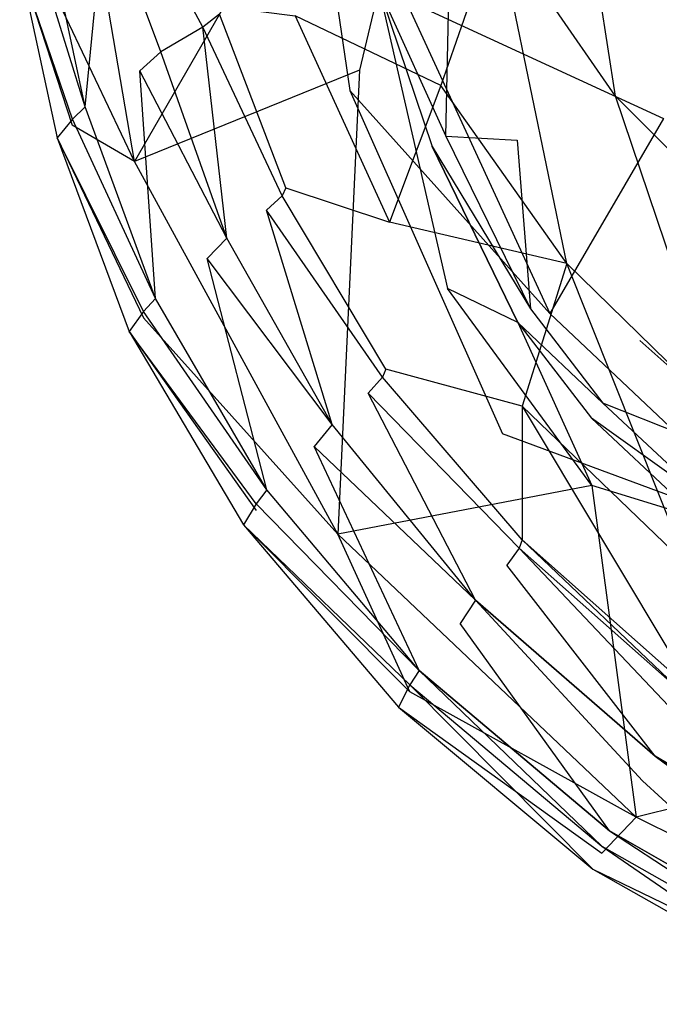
# Model space of a CAD drawing. Extents: x 0 to 0.37, y -0.725 to 0.
# Tile 1 of 21: x 0.002 to 0.085, y -0.708 to -0.58. Entities that reach past the tile are written whole.
import ezdxf

# ---------------------------------------------------------------- set-up
doc = ezdxf.new("R2010")
doc.units = 0
doc.layers.add('L0_HOMMAGE_666210_KERAMIK___REP', color=7, linetype='CONTINUOUS')

msp = doc.modelspace()

# ---------------------------------------------------------------- linework, layer by layer
at = {"layer": 'L0_HOMMAGE_666210_KERAMIK___REP', "color": 8}
for points, invisible_edges in [([(0.085684, -0.592972, 0.26871), (0.099554, -0.527325, 0.242412), (0.06927, -0.557297, 0.267689), (0.085684, -0.592972, 0.26871)], 13), ([(0.05203, -0.577439, 0.301689), (0.0374, -0.539023, 0.341061), (0.04482, -0.589318, 0.344922), (0.05203, -0.577439, 0.301689)], 13), ([(0.07206, -0.542939, 0.233379), (0.07944, -0.590061, 0.248684), (0.06395, -0.567679, 0.248684), (0.07206, -0.542939, 0.233379)], 13), ([(0.07944, -0.590061, 0.248684), (0.07206, -0.542939, 0.233379), (0.086524, -0.564496, 0.233379), (0.07944, -0.590061, 0.248684)], 14), ([(0.01675, -0.598565, 0.390266), (0.00748, -0.544616, 0.390266), (0.00376, -0.571304, 0.388645), (0.01675, -0.598565, 0.390266)], 14), ([(0.01675, -0.598565, 0.390266), (0.03999, -0.558331, 0.390266), (0.00748, -0.544616, 0.390266), (0.01675, -0.598565, 0.390266)], 13), ([(0.05203, -0.577439, 0.301689), (0.085684, -0.592972, 0.26871), (0.06927, -0.557297, 0.267689), (0.05203, -0.577439, 0.301689)], 14), ([(0.03999, -0.558331, 0.390266), (0.01675, -0.598565, 0.390266), (0.04607, -0.586687, 0.390266), (0.03999, -0.558331, 0.390266)], 14), ([(0.04861, -0.576094, 0.388445), (0.03999, -0.558331, 0.390266), (0.04607, -0.586687, 0.390266), (0.04861, -0.576094, 0.388445)], 14), ([(0.02565, -0.581094, 0.325086), (0.01572, -0.562478, 0.331278), (0.02134, -0.559717, 0.325086), (0.02565, -0.581094, 0.325086)], 14), ([(0.02134, -0.559717, 0.325086), (0.02784, -0.579387, 0.320595), (0.02565, -0.581094, 0.325086), (0.02134, -0.559717, 0.325086)], 13), ([(0.02019, -0.584267, 0.331278), (0.0129, -0.564808, 0.33826), (0.01572, -0.562478, 0.331278), (0.02019, -0.584267, 0.331278)], 14), ([(0.01572, -0.562478, 0.331278), (0.02565, -0.581094, 0.325086), (0.02019, -0.584267, 0.331278), (0.01572, -0.562478, 0.331278)], 13), ([(0.05669, -0.588695, 0.267069), (0.03767, -0.579598, 0.290026), (0.04507, -0.562679, 0.267069), (0.05669, -0.588695, 0.267069)], 14), ([(0.04507, -0.562679, 0.267069), (0.06395, -0.567679, 0.248684), (0.05669, -0.588695, 0.267069), (0.04507, -0.562679, 0.267069)], 13), ([(0.086524, -0.564496, 0.233379), (0.098692, -0.609359, 0.248684), (0.07944, -0.590061, 0.248684), (0.086524, -0.564496, 0.233379)], 13), ([(0.0129, -0.564808, 0.33826), (0.01032, -0.591466, 0.343802), (0.00556, -0.569095, 0.343802), (0.0129, -0.564808, 0.33826)], 13), ([(0.01032, -0.591466, 0.343802), (0.0129, -0.564808, 0.33826), (0.01746, -0.586757, 0.33826), (0.01032, -0.591466, 0.343802)], 14), ([(0.0129, -0.564808, 0.33826), (0.02019, -0.584267, 0.331278), (0.01746, -0.586757, 0.33826), (0.0129, -0.564808, 0.33826)], 13), ([(0.06395, -0.567679, 0.248684), (0.07311, -0.611879, 0.267069), (0.05669, -0.588695, 0.267069), (0.06395, -0.567679, 0.248684)], 13), ([(0.07311, -0.611879, 0.267069), (0.06395, -0.567679, 0.248684), (0.07944, -0.590061, 0.248684), (0.07311, -0.611879, 0.267069)], 14), ([(0.01032, -0.591466, 0.343802), (0.00385, -0.570581, 0.349704), (0.00556, -0.569095, 0.343802), (0.01032, -0.591466, 0.343802)], 14), ([(0.05731, -0.595272, 0.382413), (0.05787, -0.569637, 0.326327), (0.0505, -0.575059, 0.382413), (0.05731, -0.595272, 0.382413)], 14), ([(0.05787, -0.569637, 0.326327), (0.05731, -0.595272, 0.382413), (0.06663, -0.595794, 0.330298), (0.05787, -0.569637, 0.326327)], 13), ([(0.00867, -0.593053, 0.349704), (0.00178, -0.572911, 0.382253), (0.00385, -0.570581, 0.349704), (0.00867, -0.593053, 0.349704)], 14), ([(0.00385, -0.570581, 0.349704), (0.01032, -0.591466, 0.343802), (0.00867, -0.593053, 0.349704), (0.00385, -0.570581, 0.349704)], 13), ([(0.00178, -0.572911, 0.382253), (0.0086, -0.593826, 0.388645), (0.00376, -0.571304, 0.388645), (0.00178, -0.572911, 0.382253)], 14), ([(0.0086, -0.593826, 0.388645), (0.01675, -0.598565, 0.390266), (0.00376, -0.571304, 0.388645), (0.0086, -0.593826, 0.388645)], 13), ([(0.0086, -0.593826, 0.388645), (0.00178, -0.572911, 0.382253), (0.00667, -0.595513, 0.382253), (0.0086, -0.593826, 0.388645)], 13), ([(0.00178, -0.572911, 0.382253), (0.00867, -0.593053, 0.349704), (0.00667, -0.595513, 0.382253), (0.00178, -0.572911, 0.382253)], 13), ([(0.04861, -0.576094, 0.388445), (0.05731, -0.595272, 0.382413), (0.0505, -0.575059, 0.382413), (0.04861, -0.576094, 0.388445)], 14), ([(0.05754, -0.615143, 0.390266), (0.04861, -0.576094, 0.388445), (0.04607, -0.586687, 0.390266), (0.05754, -0.615143, 0.390266)], 13), ([(0.05731, -0.595272, 0.382413), (0.04861, -0.576094, 0.388445), (0.05552, -0.596637, 0.388445), (0.05731, -0.595272, 0.382413)], 13), ([(0.04861, -0.576094, 0.388445), (0.05754, -0.615143, 0.390266), (0.05552, -0.596637, 0.388445), (0.04861, -0.576094, 0.388445)], 14), ([(0.03649, -0.602029, 0.316744), (0.02784, -0.579387, 0.320595), (0.02837, -0.578423, 0.316744), (0.03649, -0.602029, 0.316744)], 14), ([(0.02837, -0.578423, 0.316744), (0.03767, -0.579598, 0.290026), (0.03649, -0.602029, 0.316744), (0.02837, -0.578423, 0.316744)], 14), ([(0.04482, -0.589318, 0.344922), (0.07089, -0.618386, 0.3042), (0.05203, -0.577439, 0.301689), (0.04482, -0.589318, 0.344922)], 14), ([(0.085684, -0.592972, 0.26871), (0.05203, -0.577439, 0.301689), (0.07089, -0.618386, 0.3042), (0.085684, -0.592972, 0.26871)], 13), ([(0.036, -0.603043, 0.320595), (0.02565, -0.581094, 0.325086), (0.02784, -0.579387, 0.320595), (0.036, -0.603043, 0.320595)], 14), ([(0.02784, -0.579387, 0.320595), (0.03649, -0.602029, 0.316744), (0.036, -0.603043, 0.320595), (0.02784, -0.579387, 0.320595)], 13), ([(0.03767, -0.579598, 0.290026), (0.04997, -0.606487, 0.290026), (0.03649, -0.602029, 0.316744), (0.03767, -0.579598, 0.290026)], 14), ([(0.03767, -0.579598, 0.290026), (0.05669, -0.588695, 0.267069), (0.04997, -0.606487, 0.290026), (0.03767, -0.579598, 0.290026)], 13), ([(0.02565, -0.581094, 0.325086), (0.02879, -0.608556, 0.331278), (0.02019, -0.584267, 0.331278), (0.02565, -0.581094, 0.325086)], 13), ([(0.02565, -0.581094, 0.325086), (0.036, -0.603043, 0.320595), (0.03394, -0.604921, 0.325086), (0.02565, -0.581094, 0.325086)], 13), ([(0.02879, -0.608556, 0.331278), (0.02565, -0.581094, 0.325086), (0.03394, -0.604921, 0.325086), (0.02879, -0.608556, 0.331278)], 14), ([(0.02879, -0.608556, 0.331278), (0.01746, -0.586757, 0.33826), (0.02019, -0.584267, 0.331278), (0.02879, -0.608556, 0.331278)], 14), ([(0.01746, -0.586757, 0.33826), (0.01947, -0.616428, 0.343802), (0.01032, -0.591466, 0.343802), (0.01746, -0.586757, 0.33826)], 13), ([(0.04326, -0.647143, 0.390266), (0.04607, -0.586687, 0.390266), (0.01675, -0.598565, 0.390266), (0.04326, -0.647143, 0.390266)], 13), ([(0.01746, -0.586757, 0.33826), (0.02879, -0.608556, 0.331278), (0.02622, -0.611237, 0.33826), (0.01746, -0.586757, 0.33826)], 13), ([(0.01947, -0.616428, 0.343802), (0.01746, -0.586757, 0.33826), (0.02622, -0.611237, 0.33826), (0.01947, -0.616428, 0.343802)], 14), ([(0.04607, -0.586687, 0.390266), (0.04326, -0.647143, 0.390266), (0.05754, -0.615143, 0.390266), (0.04607, -0.586687, 0.390266)], 14), ([(0.07311, -0.611879, 0.267069), (0.04997, -0.606487, 0.290026), (0.05669, -0.588695, 0.267069), (0.07311, -0.611879, 0.267069)], 14), ([(0.07089, -0.618386, 0.3042), (0.04482, -0.589318, 0.344922), (0.06471, -0.63407, 0.348343), (0.07089, -0.618386, 0.3042)], 13), ([(0.07944, -0.590061, 0.248684), (0.093517, -0.631871, 0.267069), (0.07311, -0.611879, 0.267069), (0.07944, -0.590061, 0.248684)], 13), ([(0.093517, -0.631871, 0.267069), (0.07944, -0.590061, 0.248684), (0.098692, -0.609359, 0.248684), (0.093517, -0.631871, 0.267069)], 14), ([(0.01947, -0.616428, 0.343802), (0.00867, -0.593053, 0.349704), (0.01032, -0.591466, 0.343802), (0.01947, -0.616428, 0.343802)], 14), ([(0.01793, -0.618125, 0.349704), (0.00667, -0.595513, 0.382253), (0.00867, -0.593053, 0.349704), (0.01793, -0.618125, 0.349704)], 14), ([(0.00667, -0.595513, 0.382253), (0.0179, -0.618938, 0.388645), (0.0086, -0.593826, 0.388645), (0.00667, -0.595513, 0.382253)], 14), ([(0.01675, -0.598565, 0.390266), (0.0086, -0.593826, 0.388645), (0.0179, -0.618938, 0.388645), (0.01675, -0.598565, 0.390266)], 14), ([(0.00867, -0.593053, 0.349704), (0.01947, -0.616428, 0.343802), (0.01793, -0.618125, 0.349704), (0.00867, -0.593053, 0.349704)], 13), ([(0.102146, -0.647916, 0.306001), (0.085684, -0.592972, 0.26871), (0.07089, -0.618386, 0.3042), (0.102146, -0.647916, 0.306001)], 13), ([(0.05552, -0.596637, 0.388445), (0.06834, -0.617793, 0.382413), (0.05731, -0.595272, 0.382413), (0.05552, -0.596637, 0.388445)], 14), ([(0.05731, -0.595272, 0.382413), (0.06834, -0.617793, 0.382413), (0.06663, -0.595794, 0.330298), (0.05731, -0.595272, 0.382413)], 14), ([(0.00667, -0.595513, 0.382253), (0.01793, -0.618125, 0.349704), (0.01607, -0.620725, 0.382253), (0.00667, -0.595513, 0.382253)], 13), ([(0.0179, -0.618938, 0.388645), (0.00667, -0.595513, 0.382253), (0.01607, -0.620725, 0.382253), (0.0179, -0.618938, 0.388645)], 13), ([(0.06663, -0.595794, 0.330298), (0.06834, -0.617793, 0.382413), (0.08262, -0.62191, 0.334219), (0.06663, -0.595794, 0.330298)], 14), ([(0.06834, -0.617793, 0.382413), (0.05552, -0.596637, 0.388445), (0.06671, -0.619551, 0.388445), (0.06834, -0.617793, 0.382413)], 13), ([(0.06671, -0.619551, 0.388445), (0.05552, -0.596637, 0.388445), (0.05754, -0.615143, 0.390266), (0.06671, -0.619551, 0.388445)], 14), ([(0.0179, -0.618938, 0.388645), (0.04326, -0.647143, 0.390266), (0.01675, -0.598565, 0.390266), (0.0179, -0.618938, 0.388645)], 13), ([(0.04949, -0.625635, 0.316744), (0.036, -0.603043, 0.320595), (0.03649, -0.602029, 0.316744), (0.04949, -0.625635, 0.316744)], 14), ([(0.03649, -0.602029, 0.316744), (0.04997, -0.606487, 0.290026), (0.04949, -0.625635, 0.316744), (0.03649, -0.602029, 0.316744)], 14), ([(0.04905, -0.62669, 0.320595), (0.03394, -0.604921, 0.325086), (0.036, -0.603043, 0.320595), (0.04905, -0.62669, 0.320595)], 14), ([(0.036, -0.603043, 0.320595), (0.04949, -0.625635, 0.316744), (0.04905, -0.62669, 0.320595), (0.036, -0.603043, 0.320595)], 13), ([(0.03394, -0.604921, 0.325086), (0.04249, -0.632845, 0.331278), (0.02879, -0.608556, 0.331278), (0.03394, -0.604921, 0.325086)], 13), ([(0.03394, -0.604921, 0.325086), (0.04905, -0.62669, 0.320595), (0.04719, -0.628758, 0.325086), (0.03394, -0.604921, 0.325086)], 13), ([(0.04249, -0.632845, 0.331278), (0.03394, -0.604921, 0.325086), (0.04719, -0.628758, 0.325086), (0.04249, -0.632845, 0.331278)], 14), ([(0.06727, -0.630455, 0.290026), (0.04949, -0.625635, 0.316744), (0.04997, -0.606487, 0.290026), (0.06727, -0.630455, 0.290026)], 14), ([(0.04997, -0.606487, 0.290026), (0.07311, -0.611879, 0.267069), (0.06727, -0.630455, 0.290026), (0.04997, -0.606487, 0.290026)], 13), ([(0.04249, -0.632845, 0.331278), (0.02622, -0.611237, 0.33826), (0.02879, -0.608556, 0.331278), (0.04249, -0.632845, 0.331278)], 14), ([(0.02622, -0.611237, 0.33826), (0.03401, -0.641379, 0.343802), (0.01947, -0.616428, 0.343802), (0.02622, -0.611237, 0.33826)], 13), ([(0.02622, -0.611237, 0.33826), (0.04249, -0.632845, 0.331278), (0.04017, -0.635717, 0.33826), (0.02622, -0.611237, 0.33826)], 13), ([(0.03401, -0.641379, 0.343802), (0.02622, -0.611237, 0.33826), (0.04017, -0.635717, 0.33826), (0.03401, -0.641379, 0.343802)], 14), ([(0.07311, -0.611879, 0.267069), (0.088738, -0.651129, 0.290026), (0.06727, -0.630455, 0.290026), (0.07311, -0.611879, 0.267069)], 13), ([(0.088738, -0.651129, 0.290026), (0.07311, -0.611879, 0.267069), (0.093517, -0.631871, 0.267069), (0.088738, -0.651129, 0.290026)], 14), ([(0.07637, -0.640797, 0.390266), (0.05754, -0.615143, 0.390266), (0.04326, -0.647143, 0.390266), (0.07637, -0.640797, 0.390266)], 14), ([(0.07637, -0.640797, 0.390266), (0.06671, -0.619551, 0.388445), (0.05754, -0.615143, 0.390266), (0.07637, -0.640797, 0.390266)], 13), ([(0.03401, -0.641379, 0.343802), (0.01793, -0.618125, 0.349704), (0.01947, -0.616428, 0.343802), (0.03401, -0.641379, 0.343802)], 14), ([(0.03261, -0.643187, 0.349704), (0.01607, -0.620725, 0.382253), (0.01793, -0.618125, 0.349704), (0.03261, -0.643187, 0.349704)], 14), ([(0.01793, -0.618125, 0.349704), (0.03401, -0.641379, 0.343802), (0.03261, -0.643187, 0.349704), (0.01793, -0.618125, 0.349704)], 13), ([(0.06471, -0.63407, 0.348343), (0.102146, -0.647916, 0.306001), (0.07089, -0.618386, 0.3042), (0.06471, -0.63407, 0.348343)], 13), ([(0.06671, -0.619551, 0.388445), (0.0778, -0.630084, 0.382413), (0.06834, -0.617793, 0.382413), (0.06671, -0.619551, 0.388445)], 14), ([(0.06834, -0.617793, 0.382413), (0.0778, -0.630084, 0.382413), (0.08262, -0.62191, 0.334219), (0.06834, -0.617793, 0.382413)], 14), ([(0.01607, -0.620725, 0.382253), (0.03261, -0.64404, 0.388645), (0.0179, -0.618938, 0.388645), (0.01607, -0.620725, 0.382253)], 14), ([(0.04326, -0.647143, 0.390266), (0.0179, -0.618938, 0.388645), (0.03261, -0.64404, 0.388645), (0.04326, -0.647143, 0.390266)], 14), ([(0.0778, -0.630084, 0.382413), (0.06671, -0.619551, 0.388445), (0.0763, -0.632031, 0.388445), (0.0778, -0.630084, 0.382413)], 13), ([(0.06671, -0.619551, 0.388445), (0.07637, -0.640797, 0.390266), (0.0763, -0.632031, 0.388445), (0.06671, -0.619551, 0.388445)], 14), ([(0.03261, -0.64404, 0.388645), (0.01607, -0.620725, 0.382253), (0.03094, -0.645928, 0.382253), (0.03261, -0.64404, 0.388645)], 13), ([(0.01607, -0.620725, 0.382253), (0.03261, -0.643187, 0.349704), (0.03094, -0.645928, 0.382253), (0.01607, -0.620725, 0.382253)], 13), ([(0.0778, -0.630084, 0.382413), (0.103078, -0.640124, 0.33692), (0.08262, -0.62191, 0.334219), (0.0778, -0.630084, 0.382413)], 13), ([(0.06727, -0.647876, 0.316744), (0.04905, -0.62669, 0.320595), (0.04949, -0.625635, 0.316744), (0.06727, -0.647876, 0.316744)], 14), ([(0.04949, -0.625635, 0.316744), (0.06727, -0.630455, 0.290026), (0.06727, -0.647876, 0.316744), (0.04949, -0.625635, 0.316744)], 13), ([(0.06689, -0.64897, 0.320595), (0.04719, -0.628758, 0.325086), (0.04905, -0.62669, 0.320595), (0.06689, -0.64897, 0.320595)], 14), ([(0.04905, -0.62669, 0.320595), (0.06727, -0.647876, 0.316744), (0.06689, -0.64897, 0.320595), (0.04905, -0.62669, 0.320595)], 13), ([(0.04719, -0.628758, 0.325086), (0.06119, -0.655718, 0.331278), (0.04249, -0.632845, 0.331278), (0.04719, -0.628758, 0.325086)], 13), ([(0.04719, -0.628758, 0.325086), (0.06689, -0.64897, 0.320595), (0.06527, -0.6512, 0.325086), (0.04719, -0.628758, 0.325086)], 13), ([(0.06119, -0.655718, 0.331278), (0.04719, -0.628758, 0.325086), (0.06527, -0.6512, 0.325086), (0.06119, -0.655718, 0.331278)], 14), ([(0.089535, -0.667647, 0.316744), (0.06727, -0.630455, 0.290026), (0.088738, -0.651129, 0.290026), (0.089535, -0.667647, 0.316744)], 13), ([(0.06727, -0.630455, 0.290026), (0.089535, -0.667647, 0.316744), (0.06727, -0.647876, 0.316744), (0.06727, -0.630455, 0.290026)], 14), ([(0.0763, -0.632031, 0.388445), (0.091479, -0.642876, 0.382413), (0.0778, -0.630084, 0.382413), (0.0763, -0.632031, 0.388445)], 13), ([(0.103078, -0.640124, 0.33692), (0.0778, -0.630084, 0.382413), (0.091479, -0.642876, 0.382413), (0.103078, -0.640124, 0.33692)], 14), ([(0.091479, -0.642876, 0.382413), (0.0763, -0.632031, 0.388445), (0.090166, -0.645044, 0.388445), (0.091479, -0.642876, 0.382413)], 14), ([(0.090166, -0.645044, 0.388445), (0.0763, -0.632031, 0.388445), (0.07637, -0.640797, 0.390266), (0.090166, -0.645044, 0.388445)], 14), ([(0.06119, -0.655718, 0.331278), (0.04017, -0.635717, 0.33826), (0.04249, -0.632845, 0.331278), (0.06119, -0.655718, 0.331278)], 14), ([(0.102146, -0.647916, 0.306001), (0.06471, -0.63407, 0.348343), (0.097652, -0.666341, 0.350824), (0.102146, -0.647916, 0.306001)], 14), ([(0.04017, -0.635717, 0.33826), (0.05383, -0.664885, 0.343802), (0.03401, -0.641379, 0.343802), (0.04017, -0.635717, 0.33826)], 13), ([(0.05383, -0.664885, 0.343802), (0.04017, -0.635717, 0.33826), (0.05917, -0.65877, 0.33826), (0.05383, -0.664885, 0.343802)], 14), ([(0.04017, -0.635717, 0.33826), (0.06119, -0.655718, 0.331278), (0.05917, -0.65877, 0.33826), (0.04017, -0.635717, 0.33826)], 13), ([(0.05383, -0.664885, 0.343802), (0.03261, -0.643187, 0.349704), (0.03401, -0.641379, 0.343802), (0.05383, -0.664885, 0.343802)], 14), ([(0.08214, -0.684013, 0.390266), (0.07637, -0.640797, 0.390266), (0.04326, -0.647143, 0.390266), (0.08214, -0.684013, 0.390266)], 13), ([(0.098435, -0.65867, 0.390266), (0.090166, -0.645044, 0.388445), (0.07637, -0.640797, 0.390266), (0.098435, -0.65867, 0.390266)], 13), ([(0.07637, -0.640797, 0.390266), (0.08214, -0.684013, 0.390266), (0.098435, -0.65867, 0.390266), (0.07637, -0.640797, 0.390266)], 14), ([(0.05261, -0.666793, 0.349704), (0.03094, -0.645928, 0.382253), (0.03261, -0.643187, 0.349704), (0.05261, -0.666793, 0.349704)], 14), ([(0.03094, -0.645928, 0.382253), (0.05261, -0.667687, 0.388645), (0.03261, -0.64404, 0.388645), (0.03094, -0.645928, 0.382253)], 14), ([(0.03261, -0.643187, 0.349704), (0.05383, -0.664885, 0.343802), (0.05261, -0.666793, 0.349704), (0.03261, -0.643187, 0.349704)], 13), ([(0.05261, -0.667687, 0.388645), (0.04326, -0.647143, 0.390266), (0.03261, -0.64404, 0.388645), (0.05261, -0.667687, 0.388645)], 14), ([(0.05261, -0.667687, 0.388645), (0.03094, -0.645928, 0.382253), (0.05116, -0.669665, 0.382253), (0.05261, -0.667687, 0.388645)], 13), ([(0.03094, -0.645928, 0.382253), (0.05261, -0.666793, 0.349704), (0.05116, -0.669665, 0.382253), (0.03094, -0.645928, 0.382253)], 13), ([(0.08214, -0.684013, 0.390266), (0.04326, -0.647143, 0.390266), (0.05261, -0.667687, 0.388645), (0.08214, -0.684013, 0.390266)], 14), ([(0.06727, -0.647876, 0.316744), (0.089225, -0.668771, 0.320595), (0.06689, -0.64897, 0.320595), (0.06727, -0.647876, 0.316744)], 14), ([(0.089225, -0.668771, 0.320595), (0.06727, -0.647876, 0.316744), (0.089535, -0.667647, 0.316744), (0.089225, -0.668771, 0.320595)], 13), ([(0.06689, -0.64897, 0.320595), (0.087912, -0.671161, 0.325086), (0.06527, -0.6512, 0.325086), (0.06689, -0.64897, 0.320595)], 14), ([(0.087912, -0.671161, 0.325086), (0.06689, -0.64897, 0.320595), (0.089225, -0.668771, 0.320595), (0.087912, -0.671161, 0.325086)], 13), ([(0.06527, -0.6512, 0.325086), (0.08461, -0.676061, 0.331278), (0.06119, -0.655718, 0.331278), (0.06527, -0.6512, 0.325086)], 13), ([(0.08461, -0.676061, 0.331278), (0.06527, -0.6512, 0.325086), (0.087912, -0.671161, 0.325086), (0.08461, -0.676061, 0.331278)], 14), ([(0.06119, -0.655718, 0.331278), (0.08297, -0.679264, 0.33826), (0.05917, -0.65877, 0.33826), (0.06119, -0.655718, 0.331278)], 14), ([(0.08297, -0.679264, 0.33826), (0.06119, -0.655718, 0.331278), (0.08461, -0.676061, 0.331278), (0.08297, -0.679264, 0.33826)], 13), ([(0.05917, -0.65877, 0.33826), (0.07864, -0.68578, 0.343802), (0.05383, -0.664885, 0.343802), (0.05917, -0.65877, 0.33826)], 13), ([(0.07864, -0.68578, 0.343802), (0.05917, -0.65877, 0.33826), (0.08297, -0.679264, 0.33826), (0.07864, -0.68578, 0.343802)], 14), ([(0.124911, -0.67345, 0.390266), (0.098435, -0.65867, 0.390266), (0.08214, -0.684013, 0.390266), (0.124911, -0.67345, 0.390266)], 14), ([(0.05383, -0.664885, 0.343802), (0.07765, -0.687789, 0.349704), (0.05261, -0.666793, 0.349704), (0.05383, -0.664885, 0.343802)], 14), ([(0.07765, -0.687789, 0.349704), (0.05383, -0.664885, 0.343802), (0.07864, -0.68578, 0.343802), (0.07765, -0.687789, 0.349704)], 13), ([(0.05261, -0.666793, 0.349704), (0.07647, -0.690771, 0.382253), (0.05116, -0.669665, 0.382253), (0.05261, -0.666793, 0.349704)], 14), ([(0.07647, -0.690771, 0.382253), (0.05261, -0.666793, 0.349704), (0.07765, -0.687789, 0.349704), (0.07647, -0.690771, 0.382253)], 13), ([(0.05116, -0.669665, 0.382253), (0.07765, -0.688712, 0.388645), (0.05261, -0.667687, 0.388645), (0.05116, -0.669665, 0.382253)], 14), ([(0.07765, -0.688712, 0.388645), (0.08214, -0.684013, 0.390266), (0.05261, -0.667687, 0.388645), (0.07765, -0.688712, 0.388645)], 13), ([(0.07765, -0.688712, 0.388645), (0.05116, -0.669665, 0.382253), (0.07647, -0.690771, 0.382253), (0.07765, -0.688712, 0.388645)], 13), ([(0.087912, -0.671161, 0.325086), (0.112921, -0.692789, 0.331278), (0.08461, -0.676061, 0.331278), (0.087912, -0.671161, 0.325086)], 13), ([(0.13111, -0.708402, 0.390266), (0.124911, -0.67345, 0.390266), (0.08214, -0.684013, 0.390266), (0.13111, -0.708402, 0.390266)], 13), ([(0.08461, -0.676061, 0.331278), (0.111745, -0.696122, 0.33826), (0.08297, -0.679264, 0.33826), (0.08461, -0.676061, 0.331278)], 14), ([(0.111745, -0.696122, 0.33826), (0.08461, -0.676061, 0.331278), (0.112921, -0.692789, 0.331278), (0.111745, -0.696122, 0.33826)], 13), ([(0.08297, -0.679264, 0.33826), (0.108633, -0.70296, 0.343802), (0.07864, -0.68578, 0.343802), (0.08297, -0.679264, 0.33826)], 13), ([(0.108633, -0.70296, 0.343802), (0.08297, -0.679264, 0.33826), (0.111745, -0.696122, 0.33826), (0.108633, -0.70296, 0.343802)], 14), ([(0.08214, -0.684013, 0.390266), (0.07765, -0.688712, 0.388645), (0.107924, -0.706003, 0.388645), (0.08214, -0.684013, 0.390266)], 14), ([(0.13111, -0.708402, 0.390266), (0.08214, -0.684013, 0.390266), (0.107924, -0.706003, 0.388645), (0.13111, -0.708402, 0.390266)], 14), ([(0.07864, -0.68578, 0.343802), (0.107926, -0.705039, 0.349704), (0.07765, -0.687789, 0.349704), (0.07864, -0.68578, 0.343802)], 14), ([(0.107926, -0.705039, 0.349704), (0.07864, -0.68578, 0.343802), (0.108633, -0.70296, 0.343802), (0.107926, -0.705039, 0.349704)], 13), ([(0.07765, -0.687789, 0.349704), (0.107079, -0.708121, 0.382253), (0.07647, -0.690771, 0.382253), (0.07765, -0.687789, 0.349704)], 14), ([(0.07647, -0.690771, 0.382253), (0.107924, -0.706003, 0.388645), (0.07765, -0.688712, 0.388645), (0.07647, -0.690771, 0.382253)], 14), ([(0.107079, -0.708121, 0.382253), (0.07765, -0.687789, 0.349704), (0.107926, -0.705039, 0.349704), (0.107079, -0.708121, 0.382253)], 13), ([(0.107924, -0.706003, 0.388645), (0.07647, -0.690771, 0.382253), (0.107079, -0.708121, 0.382253), (0.107924, -0.706003, 0.388645)], 13)]:
    msp.add_3dface(points, dxfattribs=dict(at, invisible_edges=invisible_edges))

doc.saveas('drawing.dxf')
